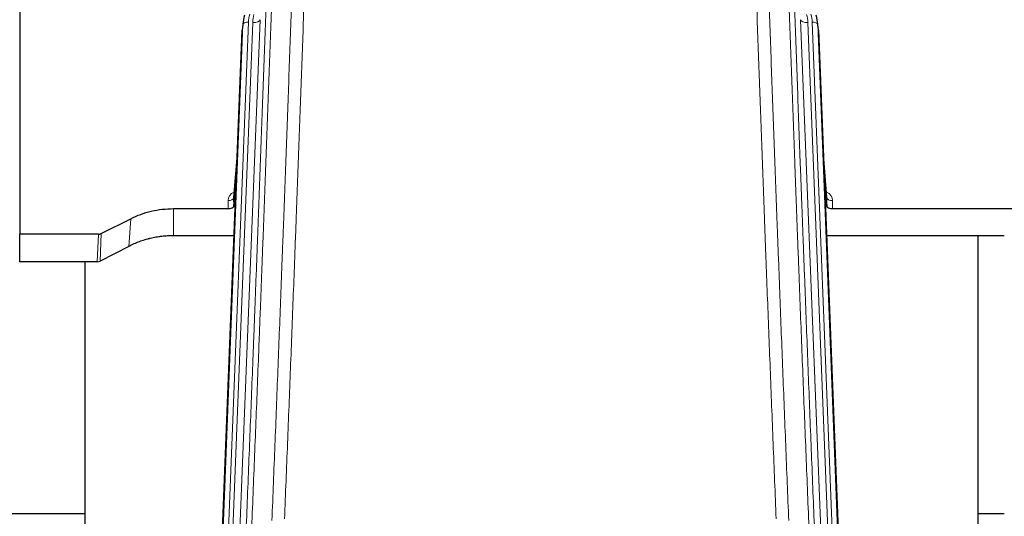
# Model space of a CAD drawing. Header units: inches. Extents: x 0 to 23760, y -13 to 16800.
# Tile 82 of 256: x 7061 to 7599, y 7018 to 7290. Entities that reach past the tile are written whole.
import ezdxf

# ---------------------------------------------------------------- set-up
doc = ezdxf.new("R2010")
doc.units = ezdxf.units.IN
doc.layers.add('1', color=7, linetype='Continuous', true_color=0xffffff)

msp = doc.modelspace()

# ---------------------------------------------------------------- linework, layer by layer
at = {"layer": '1', "color": 2, "linetype": 'Continuous', "lineweight": 25}
for p, q in [((7061.001, 7332.013), (7061.001, 7172.533)), ((7183.092, 7288.865), (7182.719, 7285.607)), ((7497.283, 7285.607), (7496.91, 7288.865)), ((7169.479, 6950.82), (7182.597, 7284.022)), ((7497.405, 7284.022), (7510.523, 6950.82)), ((7180.106, 7220.75), (7177.898, 7192.551)), ((7502.104, 7192.551), (7499.896, 7220.75)), ((7177.903, 7187.795), (7179.725, 7211.076)), ((7500.277, 7211.076), (7502.1, 7187.795)), ((7177.892, 7192.371), (7177.903, 7187.795)), ((7502.1, 7187.795), (7502.11, 7192.371)), ((7145.001, 7186.544), (7174.904, 7186.544)), ((7505.098, 7186.544), (7618.001, 7186.544)), ((7105.457, 7172.884), (7121.622, 7181.058)), ((7061.001, 7157.542), (7061.001, 7172.533)), ((7103.958, 7172.533), (7061.001, 7172.533)), ((7178.176, 7171.734), (7145.001, 7171.734)), ((7599, 7171.734), (7501.827, 7171.734)), ((7584.661, 6896.846), (7584.661, 7171.733)), ((7120.565, 7165.927), (7104.887, 7157.898)), ((7103.388, 7157.542), (7061.001, 7157.542)), ((7096.661, 7157.541), (7096.661, 6943.964)), ((7096.591, 7019.684), (7024.625, 7019.684)), ((7598.97, 7019.684), (7584.638, 7019.684))]:
    msp.add_line(p, q, dxfattribs=at)
at = {"layer": '1', "color": 110, "linetype": 'Continuous', "lineweight": 13}
for p, q in [((7169.86, 6954.258), (7182.97, 7287.28)), ((7185.964, 7288.5), (7172.854, 6955.478)), ((7175.245, 6956.314), (7188.312, 7288.207)), ((7192.304, 7289.834), (7179.237, 6957.94)), ((7182.97, 7287.28), (7182.597, 7284.022)), ((7500.765, 6957.94), (7487.698, 7289.834)), ((7504.757, 6956.314), (7491.69, 7288.207)), ((7507.148, 6955.478), (7494.038, 7288.5)), ((7497.405, 7284.022), (7497.032, 7287.28)), ((7497.032, 7287.28), (7510.143, 6954.258)), ((7180.098, 7220.559), (7177.892, 7192.371)), ((7502.11, 7192.371), (7499.904, 7220.559)), ((7174.904, 7186.544), (7174.894, 7190.96)), ((7505.109, 7190.96), (7505.098, 7186.544)), ((7145.001, 7186.544), (7145.001, 7171.734)), ((7121.622, 7181.058), (7120.565, 7165.927)), ((7103.388, 7157.542), (7103.958, 7172.533)), ((7105.457, 7172.884), (7104.887, 7157.898))]:
    msp.add_line(p, q, dxfattribs=at)
at = {"layer": '1', "color": 2, "linetype": 'Continuous', "lineweight": 25}
for centre, major_axis, ratio, start_param, end_param in [((7209.983, 7286.365), (27.027, -0.37), 0.8864308, 2.9096812, 3.1188327), ((7470.02, 7286.365), (-27.027, -0.37), 0.8864308, 3.1643527, 3.3735041), ((7174.904, 7187.838), (-3, 0), 0.4313147, 1.5706417, 3.1078116), ((7505.098, 7187.838), (3, 0), 0.4313147, 3.1753737, 4.7125436), ((7103.955, 7175.161), (3, -0.011), 0.8761328, 4.7166989, 5.239903), ((7103.386, 7160.205), (3, -0.007), 0.8874311, 4.7150805, 5.2382846)]:
    msp.add_ellipse(centre, major_axis=major_axis, ratio=ratio, start_param=start_param, end_param=end_param, dxfattribs=at)
at = {"layer": '1', "color": 110, "linetype": 'Continuous', "lineweight": 13}
for centre, major_axis, ratio, start_param, end_param in [((7209.983, 7287.75), (24.033, -0.038), 0.8858289, 2.8989744, 3.1081259), ((7212.33, 7287.457), (24.033, -0.038), 0.8858289, 2.8989744, 3.1081259), ((7467.672, 7287.457), (-24.033, -0.038), 0.8858289, 3.1750594, 3.3842109), ((7470.02, 7287.75), (-24.033, -0.038), 0.8858289, 3.1750594, 3.3842109), ((7185.964, 7287.115), (-2.998, 0.118), 0.4614673, 4.7305545, 6.248991), ((7188.312, 7290.054), (-3.997, 0.157), 0.4614673, 1.5889619, 3.1073983), ((7491.69, 7290.054), (-3.997, -0.157), 0.4614673, 0.0341943, 1.5526308), ((7494.038, 7287.115), (-2.998, -0.118), 0.4614673, 3.175787, 4.6942235), ((7180.897, 7190.96), (6.003, -0.046), 0.8757409, 2.0547277, 3.1504318), ((7499.105, 7190.96), (-6.003, -0.046), 0.8757409, 3.1327535, 4.2284576), ((7174.894, 7192.415), (3, 0.007), 0.4848086, 4.7112485, 6.2484184), ((7505.109, 7192.415), (3, -0.007), 0.4848086, 3.1763596, 4.7135294)]:
    msp.add_ellipse(centre, major_axis=major_axis, ratio=ratio, start_param=start_param, end_param=end_param, dxfattribs=at)
for points, knots in [([(7198.792, 7015.994), (7199.351, 7029.807), (7200.453, 7057.302), (7202.062, 7098.154), (7203.106, 7125.128), (7203.878, 7145.261), (7204.261, 7155.303), (7204.64, 7165.308), (7204.891, 7171.97), (7205.017, 7175.297), (7205.641, 7191.911), (7206.133, 7205.132), (7206.859, 7224.856), (7207.099, 7231.412), (7207.576, 7244.486), (7207.812, 7251.004), (7208.515, 7270.502), (7209.437, 7296.349), (7210.328, 7321.895), (7210.767, 7334.592)], [0, 0, 0, 0, 0.125, 0.25, 0.375, 0.375, 0.4375, 0.46875, 0.46875, 0.5, 0.5, 0.625, 0.625, 0.6875, 0.6875, 0.75, 0.75, 0.875, 1, 1, 1, 1]), ([(7217.634, 7335.958), (7217.196, 7323.245), (7216.306, 7297.667), (7215.385, 7271.787), (7214.683, 7252.264), (7214.447, 7245.737), (7213.972, 7232.647), (7213.732, 7226.082), (7213.006, 7206.333), (7212.515, 7193.096), (7211.892, 7176.461), (7211.766, 7173.13), (7211.515, 7166.459), (7211.137, 7156.441), (7210.754, 7146.386), (7209.984, 7126.228), (7208.941, 7099.22), (7207.334, 7058.316), (7206.233, 7030.786), (7205.676, 7016.955)], [0, 0, 0, 0, 0.125, 0.25, 0.25, 0.3125, 0.3125, 0.375, 0.375, 0.5, 0.5, 0.53125, 0.53125, 0.5625, 0.625, 0.625, 0.75, 0.875, 1, 1, 1, 1]), ([(7474.326, 7016.955), (7473.769, 7030.786), (7472.668, 7058.316), (7471.061, 7099.22), (7470.018, 7126.228), (7469.248, 7146.386), (7468.865, 7156.441), (7468.487, 7166.459), (7468.236, 7173.13), (7468.111, 7176.461), (7467.487, 7193.096), (7466.996, 7206.333), (7466.27, 7226.082), (7466.031, 7232.647), (7465.555, 7245.737), (7465.319, 7252.264), (7464.617, 7271.787), (7463.696, 7297.667), (7462.806, 7323.245), (7462.368, 7335.958)], [0, 0, 0, 0, 0.125, 0.25, 0.375, 0.375, 0.4375, 0.46875, 0.46875, 0.5, 0.5, 0.625, 0.625, 0.6875, 0.6875, 0.75, 0.75, 0.875, 1, 1, 1, 1]), ([(7469.236, 7334.592), (7469.674, 7321.895), (7470.565, 7296.349), (7471.487, 7270.502), (7472.19, 7251.004), (7472.427, 7244.486), (7472.903, 7231.412), (7473.143, 7224.856), (7473.869, 7205.132), (7474.361, 7191.911), (7474.986, 7175.297), (7475.111, 7171.97), (7475.363, 7165.308), (7475.741, 7155.303), (7476.124, 7145.261), (7476.896, 7125.128), (7477.94, 7098.154), (7479.55, 7057.302), (7480.652, 7029.807), (7481.21, 7015.994)], [0, 0, 0, 0, 0.125, 0.25, 0.25, 0.3125, 0.3125, 0.375, 0.375, 0.5, 0.5, 0.53125, 0.53125, 0.5625, 0.625, 0.625, 0.75, 0.875, 1, 1, 1, 1]), ([(7184.485, 7005.347), (7185.055, 7019.346), (7186.18, 7047.214), (7187.274, 7074.818), (7188.083, 7095.422), (7188.485, 7105.699), (7188.949, 7117.646), (7189.146, 7122.756), (7189.278, 7126.161), (7189.343, 7127.863), (7189.671, 7136.365), (7190.061, 7146.541), (7190.512, 7158.367), (7190.704, 7163.425), (7190.831, 7166.795), (7190.895, 7168.479), (7191.467, 7183.622), (7192.469, 7210.391), (7193.923, 7250.084), (7195.33, 7289.318), (7196.236, 7315.167), (7196.68, 7328.015)], [0, 0, 0, 0, 0.125, 0.25, 0.25, 0.3125, 0.34375, 0.359375, 0.359375, 0.375, 0.375, 0.4375, 0.46875, 0.484375, 0.484375, 0.5, 0.5, 0.625, 0.75, 0.875, 1, 1, 1, 1]), ([(7199.77, 7331.023), (7199.714, 7329.411), (7199.658, 7327.798), (7199.546, 7324.569), (7199.378, 7319.722), (7198.982, 7308.386), (7198.638, 7298.627), (7197.945, 7279.051), (7197.005, 7252.795), (7195.547, 7212.95), (7194.542, 7186.079), (7193.968, 7170.877), (7193.904, 7169.187), (7193.776, 7165.805), (7193.584, 7160.727), (7193.132, 7148.857), (7192.741, 7138.642), (7192.412, 7130.108), (7192.346, 7128.4), (7192.215, 7124.982), (7192.016, 7119.852), (7191.551, 7107.86), (7191.148, 7097.543), (7190.337, 7076.861), (7189.24, 7049.153), (7188.112, 7021.18), (7187.541, 7007.127)], [0, 0, 0, 0, 0.015625, 0.015625, 0.03125, 0.0625, 0.125, 0.125, 0.25, 0.375, 0.5, 0.5, 0.515625, 0.515625, 0.53125, 0.5625, 0.625, 0.625, 0.640625, 0.640625, 0.65625, 0.6875, 0.75, 0.75, 0.875, 1, 1, 1, 1]), ([(7492.462, 7007.127), (7491.89, 7021.18), (7490.763, 7049.151), (7489.117, 7090.702), (7488.051, 7118.134), (7487.263, 7138.606), (7486.871, 7148.817), (7486.42, 7160.686), (7486.227, 7165.763), (7486.099, 7169.146), (7486.036, 7170.836), (7485.717, 7179.281), (7485.337, 7189.389), (7484.899, 7201.132), (7484.713, 7206.155), (7484.588, 7209.501), (7484.527, 7211.173), (7483.97, 7226.209), (7482.998, 7252.784), (7481.587, 7292.177), (7480.679, 7318.127), (7480.232, 7331.023)], [0, 0, 0, 0, 0.125, 0.25, 0.375, 0.375, 0.4375, 0.46875, 0.484375, 0.484375, 0.5, 0.5, 0.5625, 0.59375, 0.609375, 0.609375, 0.625, 0.625, 0.75, 0.875, 1, 1, 1, 1]), ([(7483.322, 7328.015), (7483.767, 7315.167), (7484.672, 7289.316), (7486.079, 7250.073), (7487.049, 7223.599), (7487.604, 7208.62), (7487.666, 7206.954), (7487.79, 7203.621), (7487.976, 7198.617), (7488.412, 7186.918), (7488.791, 7176.849), (7489.109, 7168.436), (7489.172, 7166.752), (7489.3, 7163.382), (7489.492, 7158.324), (7489.942, 7146.5), (7490.332, 7136.328), (7491.119, 7115.933), (7492.182, 7088.605), (7493.823, 7047.211), (7494.947, 7019.346), (7495.517, 7005.347)], [0, 0, 0, 0, 0.125, 0.25, 0.375, 0.375, 0.390625, 0.390625, 0.40625, 0.4375, 0.5, 0.5, 0.515625, 0.515625, 0.53125, 0.5625, 0.625, 0.625, 0.75, 0.875, 1, 1, 1, 1])]:
    msp.add_open_spline(points, degree=3, knots=knots, dxfattribs=at)
at = {"layer": '1', "color": 2, "linetype": 'Continuous', "lineweight": 25}
for points, knots in [([(7121.622, 7181.058), (7125.155, 7182.845), (7128.957, 7184.224), (7136.84, 7186.074), (7140.92, 7186.544), (7145.001, 7186.544)], [0, 0, 0, 0, 0.5, 0.5, 1, 1, 1, 1]), ([(7145.001, 7171.734), (7143.931, 7171.734), (7141.796, 7171.672), (7139.67, 7171.486), (7138.345, 7171.331), (7138.08, 7171.298), (7137.551, 7171.228), (7136.759, 7171.118), (7135.972, 7170.99), (7134.401, 7170.713), (7133.361, 7170.498), (7132.199, 7170.221), (7132.07, 7170.19), (7131.812, 7170.126), (7131.427, 7170.03), (7130.531, 7169.795), (7129.771, 7169.578), (7128.26, 7169.122), (7126.273, 7168.458), (7124.339, 7167.68), (7122.432, 7166.847), (7121.492, 7166.401), (7120.565, 7165.927)], [0, 0, 0, 0, 0.125, 0.25, 0.25, 0.28125, 0.28125, 0.3125, 0.375, 0.375, 0.5, 0.5, 0.515625, 0.515625, 0.53125, 0.5625, 0.625, 0.625, 0.75, 0.875, 0.875, 1, 1, 1, 1])]:
    msp.add_open_spline(points, degree=3, knots=knots, dxfattribs=at)

doc.saveas('drawing.dxf')
